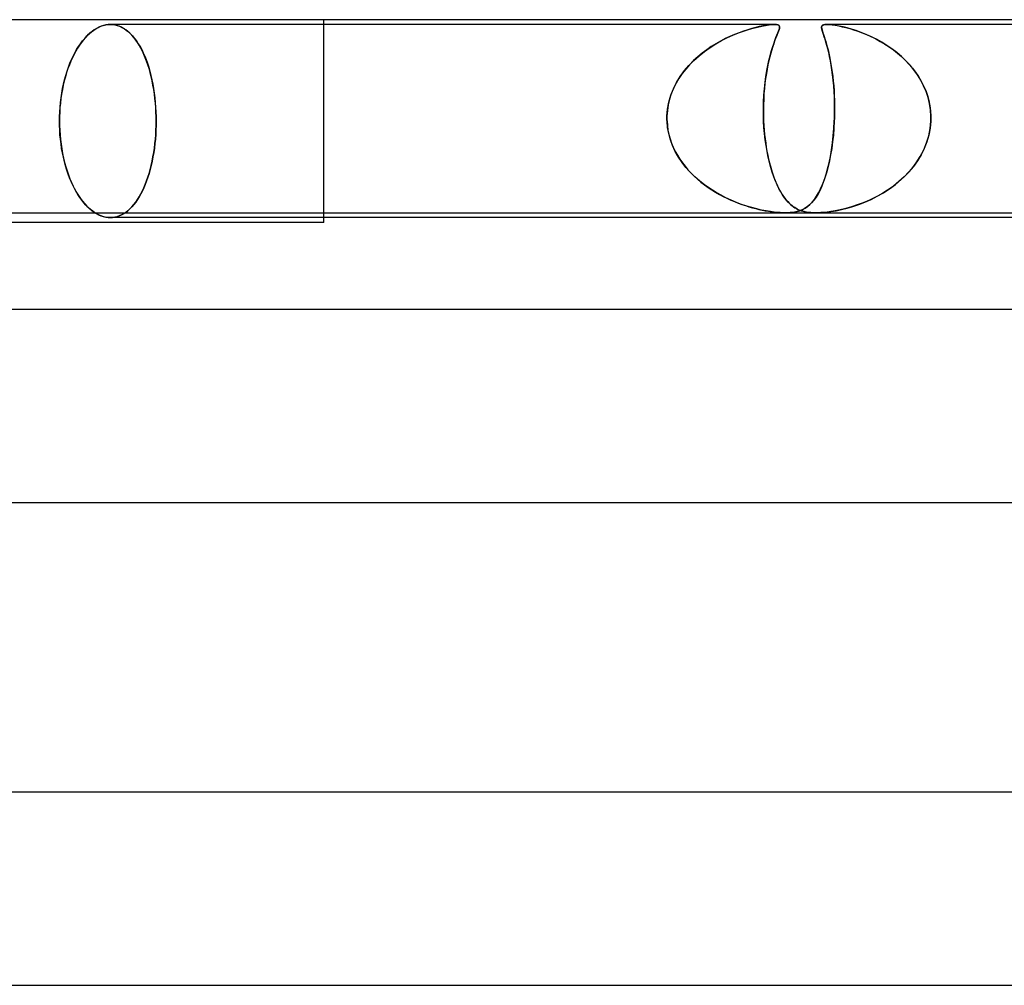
# Model space of a CAD drawing. Header units: millimetres. Extents: x -273 to 273, y -2 to 200.
# Tile 44 of 61: x 27 to 47, y 180 to 200. Entities that reach past the tile are written whole.
import ezdxf

# ---------------------------------------------------------------- set-up
doc = ezdxf.new("R2010")
doc.units = ezdxf.units.MM
doc.layers.add('HIDDEN', color=7, linetype='Continuous')
doc.layers.add('THICK', color=7, linetype='Continuous')

msp = doc.modelspace()

# ---------------------------------------------------------------- linework, layer by layer
at = {"layer": 'HIDDEN'}
for p, q in [((33, 195.9), (33, 200)), ((28.141, 199.707), (28.188, 199.748)), ((28.2, 199.757), (28.154, 199.719)), ((28.188, 199.748), (28.237, 199.784)), ((28.247, 199.791), (28.2, 199.757)), ((28.237, 199.784), (28.286, 199.815)), ((28.295, 199.82), (28.247, 199.791)), ((28.286, 199.815), (28.335, 199.841)), ((28.343, 199.845), (28.295, 199.82)), ((28.335, 199.841), (28.385, 199.863)), ((28.391, 199.865), (28.343, 199.845)), ((28.385, 199.863), (28.434, 199.879)), ((28.438, 199.88), (28.391, 199.865)), ((28.434, 199.879), (28.483, 199.891)), ((28.486, 199.891), (28.438, 199.88)), ((28.483, 199.891), (28.531, 199.898)), ((28.533, 199.898), (28.486, 199.891)), ((28.531, 199.898), (28.579, 199.9)), ((28.579, 199.9), (28.533, 199.898)), ((28.579, 199.9), (28.626, 199.898)), ((28.625, 199.898), (28.579, 199.9)), ((42.327, 199.9), (28.579, 199.9)), ((28.671, 199.891), (28.625, 199.898)), ((28.626, 199.898), (28.674, 199.891)), ((28.717, 199.88), (28.671, 199.891)), ((28.674, 199.891), (28.722, 199.879)), ((28.763, 199.865), (28.717, 199.88)), ((28.722, 199.879), (28.769, 199.863)), ((28.809, 199.845), (28.763, 199.865)), ((28.769, 199.863), (28.816, 199.841)), ((28.855, 199.82), (28.809, 199.845)), ((28.816, 199.841), (28.863, 199.815)), ((28.899, 199.791), (28.855, 199.82)), ((28.863, 199.815), (28.909, 199.784)), ((28.943, 199.757), (28.899, 199.791)), ((28.909, 199.784), (28.954, 199.748)), ((28.986, 199.719), (28.943, 199.757)), ((28.954, 199.748), (28.998, 199.707)), ((41.593, 199.731), (41.5, 199.695)), ((41.58, 199.726), (41.688, 199.765)), ((41.684, 199.764), (41.593, 199.731)), ((41.772, 199.792), (41.684, 199.764)), ((41.688, 199.765), (41.791, 199.798)), ((41.857, 199.817), (41.772, 199.792)), ((41.791, 199.798), (41.887, 199.825)), ((41.937, 199.838), (41.857, 199.817)), ((41.887, 199.825), (41.978, 199.848)), ((42.012, 199.856), (41.937, 199.838)), ((41.978, 199.848), (42.064, 199.867)), ((42.085, 199.871), (42.012, 199.856)), ((42.064, 199.867), (42.142, 199.881)), ((42.155, 199.883), (42.085, 199.871)), ((42.142, 199.881), (42.213, 199.891)), ((42.22, 199.892), (42.155, 199.883)), ((42.213, 199.891), (42.275, 199.898)), ((42.279, 199.898), (42.22, 199.892)), ((42.275, 199.898), (42.326, 199.9)), ((42.328, 199.9), (42.279, 199.898)), ((42.326, 199.9), (42.366, 199.898)), ((42.369, 199.898), (42.328, 199.9)), ((42.366, 199.898), (42.395, 199.892)), ((42.397, 199.891), (42.369, 199.898)), ((42.397, 199.731), (42.383, 199.695)), ((42.395, 199.892), (42.414, 199.883)), ((42.395, 199.726), (42.41, 199.765)), ((42.416, 199.881), (42.397, 199.891)), ((42.41, 199.764), (42.397, 199.731)), ((42.41, 199.765), (42.421, 199.798)), ((42.42, 199.792), (42.41, 199.764)), ((42.414, 199.883), (42.425, 199.871)), ((42.427, 199.867), (42.416, 199.881)), ((42.427, 199.817), (42.42, 199.792)), ((42.421, 199.798), (42.428, 199.825)), ((42.425, 199.871), (42.43, 199.856)), ((42.431, 199.848), (42.427, 199.867)), ((42.43, 199.838), (42.427, 199.817)), ((42.428, 199.825), (42.431, 199.848)), ((42.43, 199.856), (42.43, 199.838)), ((43.303, 199.854), (43.302, 199.835)), ((43.302, 199.829), (43.303, 199.85)), ((43.302, 199.835), (43.305, 199.814)), ((43.307, 199.803), (43.302, 199.829)), ((43.309, 199.87), (43.303, 199.854)), ((43.303, 199.85), (43.307, 199.867)), ((43.305, 199.814), (43.31, 199.79)), ((43.307, 199.867), (43.319, 199.881)), ((43.315, 199.773), (43.307, 199.803)), ((43.321, 199.883), (43.309, 199.87)), ((43.31, 199.79), (43.318, 199.761)), ((43.326, 199.736), (43.315, 199.773)), ((43.318, 199.761), (43.329, 199.728)), ((43.319, 199.881), (43.339, 199.891)), ((43.34, 199.892), (43.321, 199.883)), ((43.34, 199.695), (43.326, 199.736)), ((43.339, 199.891), (43.368, 199.898)), ((43.369, 199.898), (43.34, 199.892)), ((43.368, 199.898), (43.409, 199.9)), ((43.409, 199.9), (43.369, 199.898)), ((43.461, 199.898), (43.409, 199.9)), ((43.409, 199.9), (43.459, 199.898)), ((56.617, 199.9), (43.409, 199.9)), ((43.459, 199.898), (43.518, 199.892)), ((43.523, 199.891), (43.461, 199.898)), ((43.518, 199.892), (43.584, 199.883)), ((43.592, 199.881), (43.523, 199.891)), ((43.584, 199.883), (43.656, 199.87)), ((43.667, 199.867), (43.592, 199.881)), ((43.656, 199.87), (43.73, 199.854)), ((43.745, 199.85), (43.667, 199.867)), ((43.73, 199.854), (43.806, 199.835)), ((43.83, 199.829), (43.745, 199.85)), ((43.806, 199.835), (43.883, 199.814)), ((43.921, 199.803), (43.83, 199.829)), ((43.883, 199.814), (43.965, 199.79)), ((44.017, 199.773), (43.921, 199.803)), ((43.965, 199.79), (44.051, 199.761)), ((44.118, 199.736), (44.017, 199.773)), ((44.051, 199.761), (44.14, 199.728)), ((44.223, 199.695), (44.118, 199.736)), ((27.962, 199.503), (28.005, 199.56)), ((28.02, 199.579), (27.979, 199.526)), ((28.005, 199.56), (28.049, 199.613)), ((28.064, 199.63), (28.02, 199.579)), ((28.049, 199.613), (28.094, 199.662)), ((28.108, 199.676), (28.064, 199.63)), ((28.094, 199.662), (28.141, 199.707)), ((28.154, 199.719), (28.108, 199.676)), ((29.027, 199.676), (28.986, 199.719)), ((28.998, 199.707), (29.04, 199.662)), ((29.068, 199.63), (29.027, 199.676)), ((29.04, 199.662), (29.081, 199.613)), ((29.106, 199.579), (29.068, 199.63)), ((29.081, 199.613), (29.12, 199.56)), ((29.144, 199.526), (29.106, 199.579)), ((29.12, 199.56), (29.158, 199.503)), ((41.112, 199.501), (41.232, 199.569)), ((41.211, 199.558), (41.115, 199.503)), ((41.308, 199.608), (41.211, 199.558)), ((41.232, 199.569), (41.351, 199.628)), ((41.405, 199.653), (41.308, 199.608)), ((41.351, 199.628), (41.467, 199.681)), ((41.5, 199.695), (41.405, 199.653)), ((41.467, 199.681), (41.58, 199.726)), ((42.31, 199.501), (42.334, 199.569)), ((42.33, 199.558), (42.311, 199.503)), ((42.349, 199.608), (42.33, 199.558)), ((42.334, 199.569), (42.357, 199.628)), ((42.367, 199.653), (42.349, 199.608)), ((42.357, 199.628), (42.377, 199.681)), ((42.383, 199.695), (42.367, 199.653)), ((42.377, 199.681), (42.395, 199.726)), ((43.329, 199.728), (43.341, 199.691)), ((43.356, 199.647), (43.34, 199.695)), ((43.341, 199.691), (43.355, 199.649)), ((43.355, 199.649), (43.371, 199.602)), ((43.374, 199.593), (43.356, 199.647)), ((43.371, 199.602), (43.386, 199.551)), ((43.392, 199.533), (43.374, 199.593)), ((43.386, 199.551), (43.403, 199.496)), ((43.411, 199.467), (43.392, 199.533)), ((44.14, 199.728), (44.232, 199.691)), ((44.33, 199.647), (44.223, 199.695)), ((44.232, 199.691), (44.326, 199.649)), ((44.326, 199.649), (44.421, 199.602)), ((44.439, 199.593), (44.33, 199.647)), ((44.421, 199.602), (44.516, 199.551)), ((44.547, 199.533), (44.439, 199.593)), ((44.516, 199.551), (44.608, 199.496)), ((44.653, 199.467), (44.547, 199.533)), ((27.863, 199.346), (27.828, 199.281)), ((27.845, 199.314), (27.882, 199.38)), ((27.9, 199.409), (27.863, 199.346)), ((27.882, 199.38), (27.921, 199.443)), ((27.938, 199.469), (27.9, 199.409)), ((27.921, 199.443), (27.962, 199.503)), ((27.979, 199.526), (27.938, 199.469)), ((29.179, 199.469), (29.144, 199.526)), ((29.158, 199.503), (29.194, 199.443)), ((29.213, 199.409), (29.179, 199.469)), ((29.194, 199.443), (29.228, 199.38)), ((29.245, 199.346), (29.213, 199.409)), ((29.228, 199.38), (29.26, 199.314)), ((29.275, 199.281), (29.245, 199.346)), ((40.764, 199.254), (40.876, 199.344)), ((40.923, 199.378), (40.83, 199.308)), ((40.876, 199.344), (40.992, 199.426)), ((41.018, 199.443), (40.923, 199.378)), ((40.992, 199.426), (41.112, 199.501)), ((41.115, 199.503), (41.018, 199.443)), ((42.235, 199.254), (42.26, 199.344)), ((42.271, 199.378), (42.25, 199.308)), ((42.26, 199.344), (42.285, 199.426)), ((42.291, 199.443), (42.271, 199.378)), ((42.285, 199.426), (42.31, 199.501)), ((42.311, 199.503), (42.291, 199.443)), ((43.403, 199.496), (43.419, 199.437)), ((43.43, 199.396), (43.411, 199.467)), ((43.419, 199.437), (43.435, 199.374)), ((43.448, 199.32), (43.43, 199.396)), ((43.435, 199.374), (43.451, 199.307)), ((44.608, 199.496), (44.699, 199.437)), ((44.757, 199.396), (44.653, 199.467)), ((44.699, 199.437), (44.787, 199.374)), ((44.857, 199.32), (44.757, 199.396)), ((44.787, 199.374), (44.873, 199.307)), ((27.762, 199.141), (27.731, 199.065)), ((27.744, 199.096), (27.776, 199.173)), ((27.795, 199.213), (27.762, 199.141)), ((27.776, 199.173), (27.81, 199.246)), ((27.828, 199.281), (27.795, 199.213)), ((27.81, 199.246), (27.845, 199.314)), ((29.26, 199.314), (29.29, 199.246)), ((29.303, 199.213), (29.275, 199.281)), ((29.29, 199.246), (29.319, 199.173)), ((29.331, 199.141), (29.303, 199.213)), ((29.319, 199.173), (29.347, 199.096)), ((29.357, 199.065), (29.331, 199.141)), ((40.556, 199.054), (40.656, 199.158)), ((40.652, 199.153), (40.568, 199.068)), ((40.739, 199.233), (40.652, 199.153)), ((40.656, 199.158), (40.764, 199.254)), ((40.83, 199.308), (40.739, 199.233)), ((42.189, 199.054), (42.212, 199.158)), ((42.21, 199.153), (42.192, 199.068)), ((42.23, 199.233), (42.21, 199.153)), ((42.212, 199.158), (42.235, 199.254)), ((42.25, 199.308), (42.23, 199.233)), ((43.466, 199.238), (43.448, 199.32)), ((43.451, 199.307), (43.467, 199.236)), ((43.484, 199.15), (43.466, 199.238)), ((43.467, 199.236), (43.482, 199.161)), ((43.482, 199.161), (43.496, 199.082)), ((43.5, 199.057), (43.484, 199.15)), ((44.953, 199.238), (44.857, 199.32)), ((44.873, 199.307), (44.955, 199.236)), ((45.045, 199.15), (44.953, 199.238)), ((44.955, 199.236), (45.034, 199.161)), ((45.034, 199.161), (45.11, 199.082)), ((45.132, 199.057), (45.045, 199.15)), ((27.657, 198.846), (27.684, 198.932)), ((27.702, 198.986), (27.675, 198.904)), ((27.684, 198.932), (27.713, 199.016)), ((27.731, 199.065), (27.702, 198.986)), ((27.713, 199.016), (27.744, 199.096)), ((29.347, 199.096), (29.373, 199.016)), ((29.382, 198.986), (29.357, 199.065)), ((29.373, 199.016), (29.397, 198.932)), ((29.404, 198.904), (29.382, 198.986)), ((29.397, 198.932), (29.419, 198.846)), ((40.376, 198.826), (40.462, 198.944)), ((40.489, 198.978), (40.416, 198.884)), ((40.462, 198.944), (40.556, 199.054)), ((40.568, 199.068), (40.489, 198.978)), ((42.149, 198.826), (42.168, 198.944)), ((42.174, 198.978), (42.158, 198.884)), ((42.168, 198.944), (42.189, 199.054)), ((42.192, 199.068), (42.174, 198.978)), ((43.496, 199.082), (43.51, 198.999)), ((43.516, 198.959), (43.5, 199.057)), ((43.51, 198.999), (43.522, 198.913)), ((43.529, 198.855), (43.516, 198.959)), ((45.11, 199.082), (45.181, 198.999)), ((45.212, 198.959), (45.132, 199.057)), ((45.181, 198.999), (45.247, 198.913)), ((45.287, 198.855), (45.212, 198.959)), ((27.626, 198.732), (27.605, 198.643)), ((27.61, 198.665), (27.632, 198.757)), ((27.649, 198.819), (27.626, 198.732)), ((27.632, 198.757), (27.657, 198.846)), ((27.675, 198.904), (27.649, 198.819)), ((29.426, 198.819), (29.404, 198.904)), ((29.419, 198.846), (29.44, 198.757)), ((29.445, 198.732), (29.426, 198.819)), ((29.44, 198.757), (29.458, 198.665)), ((29.462, 198.643), (29.445, 198.732)), ((40.349, 198.785), (40.289, 198.682)), ((40.3, 198.702), (40.376, 198.826)), ((40.416, 198.884), (40.349, 198.785)), ((42.143, 198.785), (42.13, 198.682)), ((42.132, 198.702), (42.149, 198.826)), ((42.158, 198.884), (42.143, 198.785)), ((43.522, 198.913), (43.533, 198.823)), ((43.542, 198.745), (43.529, 198.855)), ((43.533, 198.823), (43.543, 198.729)), ((43.552, 198.63), (43.542, 198.745)), ((43.543, 198.729), (43.552, 198.632)), ((45.247, 198.913), (45.308, 198.823)), ((45.354, 198.745), (45.287, 198.855)), ((45.308, 198.823), (45.363, 198.729)), ((45.414, 198.63), (45.354, 198.745)), ((45.363, 198.729), (45.413, 198.632)), ((27.587, 198.552), (27.57, 198.46)), ((27.573, 198.477), (27.59, 198.572)), ((27.605, 198.643), (27.587, 198.552)), ((27.59, 198.572), (27.61, 198.665)), ((29.458, 198.665), (29.474, 198.572)), ((29.477, 198.552), (29.462, 198.643)), ((29.474, 198.572), (29.488, 198.477)), ((29.49, 198.46), (29.477, 198.552)), ((40.18, 198.434), (40.234, 198.571)), ((40.236, 198.575), (40.191, 198.465)), ((40.234, 198.571), (40.3, 198.702)), ((40.289, 198.682), (40.236, 198.575)), ((42.107, 198.434), (42.118, 198.571)), ((42.118, 198.575), (42.109, 198.465)), ((42.118, 198.571), (42.132, 198.702)), ((42.13, 198.682), (42.118, 198.575)), ((43.552, 198.632), (43.559, 198.532)), ((43.56, 198.511), (43.552, 198.63)), ((43.559, 198.532), (43.564, 198.428)), ((43.566, 198.387), (43.56, 198.511)), ((45.413, 198.632), (45.456, 198.532)), ((45.465, 198.511), (45.414, 198.63)), ((45.456, 198.532), (45.493, 198.428)), ((45.506, 198.387), (45.465, 198.511)), ((27.557, 198.367), (27.546, 198.273)), ((27.547, 198.285), (27.559, 198.381)), ((27.57, 198.46), (27.557, 198.367)), ((27.559, 198.381), (27.573, 198.477)), ((29.488, 198.477), (29.5, 198.381)), ((29.502, 198.367), (29.49, 198.46)), ((29.5, 198.381), (29.51, 198.285)), ((29.511, 198.273), (29.502, 198.367)), ((40.154, 198.352), (40.127, 198.237)), ((40.139, 198.292), (40.18, 198.434)), ((40.191, 198.465), (40.154, 198.352)), ((42.103, 198.352), (42.099, 198.237)), ((42.1, 198.292), (42.107, 198.434)), ((42.109, 198.465), (42.103, 198.352)), ((43.564, 198.428), (43.568, 198.323)), ((43.569, 198.261), (43.566, 198.387)), ((43.568, 198.323), (43.57, 198.217)), ((45.493, 198.428), (45.523, 198.323)), ((45.537, 198.261), (45.506, 198.387)), ((45.523, 198.323), (45.545, 198.217)), ((27.531, 198.091), (27.538, 198.188)), ((27.537, 198.179), (27.531, 198.085)), ((27.546, 198.273), (27.537, 198.179)), ((27.538, 198.188), (27.547, 198.285)), ((29.51, 198.285), (29.517, 198.188)), ((29.518, 198.179), (29.511, 198.273)), ((29.517, 198.188), (29.522, 198.091)), ((29.522, 198.085), (29.518, 198.179)), ((40.101, 198), (40.113, 198.147)), ((40.109, 198.119), (40.101, 198)), ((40.127, 198.237), (40.109, 198.119)), ((40.113, 198.147), (40.139, 198.292)), ((42.097, 198.147), (42.1, 198.292)), ((42.099, 198.237), (42.097, 198.119)), ((42.099, 198), (42.097, 198.147)), ((42.097, 198.119), (42.099, 198)), ((43.568, 198), (43.57, 198.132)), ((43.57, 198.109), (43.568, 198)), ((43.57, 198.132), (43.569, 198.261)), ((43.57, 198.217), (43.57, 198.109)), ((45.557, 198.132), (45.537, 198.261)), ((45.545, 198.217), (45.559, 198.109)), ((45.565, 198), (45.557, 198.132)), ((45.559, 198.109), (45.565, 198)), ((27.526, 197.9), (27.528, 197.995)), ((27.527, 197.992), (27.526, 197.9)), ((27.528, 197.807), (27.526, 197.9)), ((27.526, 197.9), (27.528, 197.805)), ((27.531, 198.085), (27.527, 197.992)), ((27.528, 197.995), (27.531, 198.091)), ((29.522, 198.091), (29.525, 197.995)), ((29.525, 197.992), (29.522, 198.085)), ((29.525, 197.995), (29.526, 197.9)), ((29.526, 197.9), (29.525, 197.992)), ((29.526, 197.9), (29.525, 197.808)), ((29.525, 197.808), (29.526, 197.9)), ((40.101, 197.983), (40.101, 198)), ((40.101, 198), (40.101, 197.983)), ((40.101, 197.967), (40.101, 197.983)), ((40.101, 197.983), (40.101, 197.967)), ((40.101, 197.95), (40.101, 197.967)), ((40.101, 197.967), (40.101, 197.95)), ((40.101, 197.933), (40.101, 197.95)), ((40.101, 197.95), (40.101, 197.933)), ((40.101, 197.917), (40.101, 197.933)), ((40.101, 197.933), (40.101, 197.917)), ((40.102, 197.9), (40.101, 197.917)), ((40.101, 197.917), (40.102, 197.9)), ((40.114, 197.769), (40.102, 197.9)), ((40.102, 197.9), (40.109, 197.807)), ((42.099, 198), (42.099, 197.983)), ((42.099, 197.983), (42.099, 198)), ((42.099, 197.983), (42.099, 197.967)), ((42.099, 197.967), (42.099, 197.983)), ((42.099, 197.967), (42.1, 197.95)), ((42.1, 197.95), (42.099, 197.967)), ((42.1, 197.95), (42.101, 197.933)), ((42.101, 197.933), (42.1, 197.95)), ((42.101, 197.933), (42.101, 197.917)), ((42.101, 197.917), (42.101, 197.933)), ((42.101, 197.917), (42.102, 197.9)), ((42.102, 197.9), (42.101, 197.917)), ((42.102, 197.9), (42.107, 197.807)), ((42.109, 197.769), (42.102, 197.9)), ((43.564, 197.9), (43.556, 197.753)), ((43.556, 197.747), (43.564, 197.9)), ((43.565, 197.917), (43.564, 197.9)), ((43.564, 197.9), (43.565, 197.917)), ((43.566, 197.933), (43.565, 197.917)), ((43.565, 197.917), (43.566, 197.933)), ((43.567, 197.967), (43.566, 197.95)), ((43.566, 197.95), (43.567, 197.967)), ((43.566, 197.95), (43.566, 197.933)), ((43.566, 197.933), (43.566, 197.95)), ((43.568, 197.983), (43.567, 197.967)), ((43.567, 197.967), (43.568, 197.983)), ((43.568, 198), (43.568, 197.983)), ((43.568, 197.983), (43.568, 198)), ((45.55, 197.747), (45.564, 197.9)), ((45.564, 197.9), (45.551, 197.753)), ((45.564, 197.9), (45.565, 197.917)), ((45.565, 197.917), (45.564, 197.9)), ((45.566, 197.983), (45.565, 198)), ((45.565, 198), (45.566, 197.983)), ((45.565, 197.917), (45.566, 197.933)), ((45.566, 197.933), (45.565, 197.917)), ((45.566, 197.967), (45.566, 197.983)), ((45.566, 197.983), (45.566, 197.967)), ((45.566, 197.95), (45.566, 197.967)), ((45.566, 197.967), (45.566, 197.95)), ((45.566, 197.933), (45.566, 197.95)), ((45.566, 197.95), (45.566, 197.933)), ((27.531, 197.713), (27.528, 197.807)), ((27.528, 197.805), (27.531, 197.709)), ((27.537, 197.618), (27.531, 197.713)), ((27.531, 197.709), (27.538, 197.612)), ((29.522, 197.715), (29.518, 197.621)), ((29.518, 197.621), (29.522, 197.715)), ((29.525, 197.808), (29.522, 197.715)), ((29.522, 197.715), (29.525, 197.808)), ((40.109, 197.807), (40.122, 197.714)), ((40.137, 197.64), (40.114, 197.769)), ((40.122, 197.714), (40.141, 197.623)), ((42.107, 197.807), (42.114, 197.714)), ((42.12, 197.64), (42.109, 197.769)), ((42.114, 197.714), (42.122, 197.623)), ((43.543, 197.595), (43.556, 197.747)), ((43.556, 197.753), (43.545, 197.609)), ((45.52, 197.595), (45.55, 197.747)), ((45.551, 197.753), (45.523, 197.609)), ((27.546, 197.523), (27.537, 197.618)), ((27.538, 197.612), (27.547, 197.515)), ((27.558, 197.428), (27.546, 197.523)), ((27.547, 197.515), (27.559, 197.419)), ((29.511, 197.527), (29.502, 197.433)), ((29.502, 197.433), (29.511, 197.527)), ((29.518, 197.621), (29.511, 197.527)), ((29.511, 197.527), (29.518, 197.621)), ((40.172, 197.514), (40.137, 197.64)), ((40.141, 197.623), (40.166, 197.533)), ((40.166, 197.533), (40.196, 197.444)), ((40.218, 197.391), (40.172, 197.514)), ((42.134, 197.514), (42.12, 197.64)), ((42.122, 197.623), (42.132, 197.533)), ((42.132, 197.533), (42.144, 197.444)), ((42.152, 197.391), (42.134, 197.514)), ((43.527, 197.447), (43.543, 197.595)), ((43.545, 197.609), (43.529, 197.468)), ((45.475, 197.447), (45.52, 197.595)), ((45.523, 197.609), (45.482, 197.468)), ((27.571, 197.334), (27.558, 197.428)), ((27.559, 197.419), (27.573, 197.323)), ((27.588, 197.24), (27.571, 197.334)), ((27.573, 197.323), (27.59, 197.228)), ((29.49, 197.34), (29.477, 197.248)), ((29.477, 197.248), (29.49, 197.34)), ((29.502, 197.433), (29.49, 197.34)), ((29.49, 197.34), (29.502, 197.433)), ((40.196, 197.444), (40.232, 197.357)), ((40.274, 197.271), (40.218, 197.391)), ((40.232, 197.357), (40.272, 197.273)), ((42.144, 197.444), (42.157, 197.357)), ((42.172, 197.271), (42.152, 197.391)), ((42.157, 197.357), (42.171, 197.273)), ((43.483, 197.167), (43.507, 197.304)), ((43.511, 197.331), (43.489, 197.2)), ((43.507, 197.304), (43.527, 197.447)), ((43.529, 197.468), (43.511, 197.331)), ((45.344, 197.167), (45.416, 197.304)), ((45.428, 197.331), (45.363, 197.2)), ((45.416, 197.304), (45.475, 197.447)), ((45.482, 197.468), (45.428, 197.331)), ((27.607, 197.149), (27.588, 197.24)), ((27.59, 197.228), (27.61, 197.135)), ((27.628, 197.059), (27.607, 197.149)), ((27.61, 197.135), (27.632, 197.043)), ((29.462, 197.157), (29.445, 197.068)), ((29.445, 197.068), (29.462, 197.157)), ((29.477, 197.248), (29.462, 197.157)), ((29.462, 197.157), (29.477, 197.248)), ((40.272, 197.273), (40.317, 197.192)), ((40.339, 197.155), (40.274, 197.271)), ((40.317, 197.192), (40.366, 197.113)), ((40.413, 197.045), (40.339, 197.155)), ((40.366, 197.113), (40.419, 197.037)), ((42.171, 197.273), (42.187, 197.192)), ((42.195, 197.155), (42.172, 197.271)), ((42.187, 197.192), (42.205, 197.113)), ((42.221, 197.045), (42.195, 197.155)), ((42.205, 197.113), (42.223, 197.037)), ((43.457, 197.036), (43.483, 197.167)), ((43.489, 197.2), (43.465, 197.076)), ((45.26, 197.036), (45.344, 197.167)), ((45.363, 197.2), (45.287, 197.076)), ((27.652, 196.971), (27.628, 197.059)), ((27.632, 197.043), (27.657, 196.954)), ((27.678, 196.885), (27.652, 196.971)), ((27.657, 196.954), (27.684, 196.868)), ((27.706, 196.803), (27.678, 196.885)), ((29.404, 196.896), (29.382, 196.814)), ((29.382, 196.814), (29.404, 196.896)), ((29.426, 196.981), (29.404, 196.896)), ((29.404, 196.896), (29.426, 196.981)), ((29.445, 197.068), (29.426, 196.981)), ((29.426, 196.981), (29.445, 197.068)), ((40.494, 196.94), (40.413, 197.045)), ((40.419, 197.037), (40.476, 196.963)), ((40.476, 196.963), (40.535, 196.892)), ((40.582, 196.841), (40.494, 196.94)), ((40.535, 196.892), (40.599, 196.824)), ((42.249, 196.94), (42.221, 197.045)), ((42.223, 197.037), (42.242, 196.963)), ((42.242, 196.963), (42.263, 196.892)), ((42.279, 196.841), (42.249, 196.94)), ((42.263, 196.892), (42.284, 196.824)), ((43.394, 196.797), (43.427, 196.913)), ((43.438, 196.958), (43.409, 196.847)), ((43.427, 196.913), (43.457, 197.036)), ((43.465, 197.076), (43.438, 196.958)), ((45.063, 196.797), (45.166, 196.913)), ((45.202, 196.958), (45.109, 196.847)), ((45.166, 196.913), (45.26, 197.036)), ((45.287, 197.076), (45.202, 196.958)), ((27.684, 196.868), (27.713, 196.784)), ((27.736, 196.723), (27.706, 196.803)), ((27.713, 196.784), (27.744, 196.704)), ((27.767, 196.647), (27.736, 196.723)), ((27.744, 196.704), (27.776, 196.627)), ((29.357, 196.735), (29.331, 196.659)), ((29.331, 196.659), (29.357, 196.735)), ((29.382, 196.814), (29.357, 196.735)), ((29.357, 196.735), (29.382, 196.814)), ((40.677, 196.747), (40.582, 196.841)), ((40.599, 196.824), (40.664, 196.759)), ((40.664, 196.759), (40.733, 196.696)), ((40.777, 196.659), (40.677, 196.747)), ((40.733, 196.696), (40.804, 196.637)), ((42.311, 196.747), (42.279, 196.841)), ((42.284, 196.824), (42.307, 196.759)), ((42.307, 196.759), (42.33, 196.696)), ((42.345, 196.659), (42.311, 196.747)), ((42.33, 196.696), (42.354, 196.637)), ((43.321, 196.589), (43.359, 196.689)), ((43.377, 196.743), (43.343, 196.645)), ((43.359, 196.689), (43.394, 196.797)), ((43.409, 196.847), (43.377, 196.743)), ((44.831, 196.589), (44.951, 196.689)), ((45.008, 196.743), (44.901, 196.645)), ((44.951, 196.689), (45.063, 196.797)), ((45.109, 196.847), (45.008, 196.743)), ((27.8, 196.575), (27.767, 196.647)), ((27.776, 196.627), (27.81, 196.554)), ((27.835, 196.506), (27.8, 196.575)), ((27.81, 196.554), (27.845, 196.486)), ((27.87, 196.441), (27.835, 196.506)), ((27.845, 196.486), (27.882, 196.42)), ((29.275, 196.519), (29.245, 196.454)), ((29.245, 196.454), (29.275, 196.519)), ((29.303, 196.587), (29.275, 196.519)), ((29.275, 196.519), (29.303, 196.587)), ((29.331, 196.659), (29.303, 196.587)), ((29.303, 196.587), (29.331, 196.659)), ((40.88, 196.577), (40.777, 196.659)), ((40.804, 196.637), (40.877, 196.58)), ((40.877, 196.58), (40.952, 196.526)), ((40.987, 196.502), (40.88, 196.577)), ((40.952, 196.526), (41.028, 196.475)), ((41.096, 196.433), (40.987, 196.502)), ((41.028, 196.475), (41.106, 196.427)), ((42.381, 196.577), (42.345, 196.659)), ((42.354, 196.637), (42.379, 196.58)), ((42.379, 196.58), (42.405, 196.526)), ((42.417, 196.502), (42.381, 196.577)), ((42.405, 196.526), (42.432, 196.475)), ((42.455, 196.433), (42.417, 196.502)), ((42.432, 196.475), (42.459, 196.427)), ((43.269, 196.472), (43.229, 196.396)), ((43.24, 196.416), (43.282, 196.498)), ((43.307, 196.555), (43.269, 196.472)), ((43.282, 196.498), (43.321, 196.589)), ((43.343, 196.645), (43.307, 196.555)), ((44.669, 196.472), (44.547, 196.396)), ((44.581, 196.416), (44.708, 196.498)), ((44.787, 196.555), (44.669, 196.472)), ((44.708, 196.498), (44.831, 196.589)), ((44.901, 196.645), (44.787, 196.555)), ((27.908, 196.379), (27.87, 196.441)), ((27.882, 196.42), (27.921, 196.357)), ((27.947, 196.319), (27.908, 196.379)), ((27.921, 196.357), (27.962, 196.297)), ((27.988, 196.262), (27.947, 196.319)), ((27.962, 196.297), (28.005, 196.24)), ((29.144, 196.274), (29.106, 196.221)), ((29.106, 196.221), (29.144, 196.274)), ((29.179, 196.331), (29.144, 196.274)), ((29.144, 196.274), (29.179, 196.331)), ((29.213, 196.391), (29.179, 196.331)), ((29.179, 196.331), (29.213, 196.391)), ((29.245, 196.454), (29.213, 196.391)), ((29.213, 196.391), (29.245, 196.454)), ((41.206, 196.37), (41.096, 196.433)), ((41.106, 196.427), (41.185, 196.382)), ((41.185, 196.382), (41.263, 196.34)), ((41.317, 196.313), (41.206, 196.37)), ((41.263, 196.34), (41.342, 196.301)), ((41.428, 196.261), (41.317, 196.313)), ((41.342, 196.301), (41.42, 196.265)), ((42.494, 196.37), (42.455, 196.433)), ((42.459, 196.427), (42.486, 196.382)), ((42.486, 196.382), (42.514, 196.34)), ((42.533, 196.313), (42.494, 196.37)), ((42.514, 196.34), (42.542, 196.301)), ((42.574, 196.261), (42.533, 196.313)), ((42.542, 196.301), (42.571, 196.265)), ((43.108, 196.223), (43.153, 196.279)), ((43.186, 196.326), (43.142, 196.264)), ((43.153, 196.279), (43.198, 196.344)), ((43.229, 196.396), (43.186, 196.326)), ((43.198, 196.344), (43.24, 196.416)), ((44.197, 196.223), (44.325, 196.279)), ((44.42, 196.326), (44.292, 196.264)), ((44.325, 196.279), (44.453, 196.344)), ((44.547, 196.396), (44.42, 196.326)), ((44.453, 196.344), (44.581, 196.416)), ((28.031, 196.208), (27.988, 196.262)), ((28.005, 196.24), (28.049, 196.187)), ((28.075, 196.158), (28.031, 196.208)), ((28.049, 196.187), (28.094, 196.138)), ((28.12, 196.112), (28.075, 196.158)), ((28.094, 196.138), (28.141, 196.093)), ((28.166, 196.07), (28.12, 196.112)), ((28.141, 196.093), (28.188, 196.052)), ((28.214, 196.033), (28.166, 196.07)), ((28.986, 196.081), (28.943, 196.043)), ((28.943, 196.043), (28.986, 196.081)), ((29.027, 196.124), (28.986, 196.081)), ((28.986, 196.081), (29.027, 196.124)), ((29.068, 196.17), (29.027, 196.124)), ((29.027, 196.124), (29.068, 196.17)), ((29.106, 196.221), (29.068, 196.17)), ((29.068, 196.17), (29.106, 196.221)), ((41.42, 196.265), (41.497, 196.231)), ((41.538, 196.215), (41.428, 196.261)), ((41.497, 196.231), (41.574, 196.201)), ((41.647, 196.174), (41.538, 196.215)), ((41.574, 196.201), (41.65, 196.173)), ((41.754, 196.138), (41.647, 196.174)), ((41.65, 196.173), (41.724, 196.148)), ((41.724, 196.148), (41.797, 196.125)), ((41.859, 196.107), (41.754, 196.138)), ((41.797, 196.125), (41.868, 196.105)), ((41.961, 196.08), (41.859, 196.107)), ((41.868, 196.105), (41.937, 196.086)), ((41.937, 196.086), (42.003, 196.07)), ((42.06, 196.058), (41.961, 196.08)), ((42.003, 196.07), (42.068, 196.056)), ((42.571, 196.265), (42.6, 196.231)), ((42.615, 196.215), (42.574, 196.261)), ((42.6, 196.231), (42.629, 196.201)), ((42.658, 196.174), (42.615, 196.215)), ((42.629, 196.201), (42.658, 196.173)), ((42.701, 196.138), (42.658, 196.174)), ((42.658, 196.173), (42.688, 196.148)), ((42.688, 196.148), (42.718, 196.125)), ((42.745, 196.107), (42.701, 196.138)), ((42.718, 196.125), (42.749, 196.105)), ((42.791, 196.08), (42.745, 196.107)), ((42.749, 196.105), (42.78, 196.086)), ((42.78, 196.086), (42.811, 196.07)), ((42.839, 196.058), (42.791, 196.08)), ((42.811, 196.07), (42.843, 196.056)), ((42.898, 196.063), (42.845, 196.042)), ((42.853, 196.044), (42.91, 196.068)), ((42.95, 196.09), (42.898, 196.063)), ((42.91, 196.068), (42.963, 196.097)), ((43, 196.123), (42.95, 196.09)), ((42.963, 196.097), (43.013, 196.133)), ((43.049, 196.163), (43, 196.123)), ((43.013, 196.133), (43.061, 196.174)), ((43.096, 196.21), (43.049, 196.163)), ((43.061, 196.174), (43.108, 196.223)), ((43.142, 196.264), (43.096, 196.21)), ((43.689, 196.063), (43.585, 196.042)), ((43.6, 196.044), (43.712, 196.068)), ((43.801, 196.09), (43.689, 196.063)), ((43.712, 196.068), (43.829, 196.097)), ((43.918, 196.123), (43.801, 196.09)), ((43.829, 196.097), (43.949, 196.133)), ((44.04, 196.163), (43.918, 196.123)), ((43.949, 196.133), (44.071, 196.174)), ((44.165, 196.21), (44.04, 196.163)), ((44.071, 196.174), (44.197, 196.223)), ((44.292, 196.264), (44.165, 196.21)), ((28.188, 196.052), (28.237, 196.016)), ((28.261, 196), (28.214, 196.033)), ((28.237, 196.016), (28.286, 195.985)), ((28.286, 195.985), (28.335, 195.959)), ((28.335, 195.959), (28.385, 195.937)), ((28.385, 195.937), (28.434, 195.921)), ((28.434, 195.921), (28.483, 195.909)), ((28.483, 195.909), (28.531, 195.902)), ((28.531, 195.902), (28.579, 195.9)), ((28.625, 195.902), (28.579, 195.9)), ((28.579, 195.9), (28.625, 195.902)), ((28.671, 195.909), (28.625, 195.902)), ((28.625, 195.902), (28.671, 195.909)), ((28.717, 195.92), (28.671, 195.909)), ((28.671, 195.909), (28.717, 195.92)), ((28.763, 195.935), (28.717, 195.92)), ((28.717, 195.92), (28.763, 195.935)), ((28.809, 195.955), (28.763, 195.935)), ((28.763, 195.935), (28.809, 195.955)), ((28.855, 195.98), (28.809, 195.955)), ((28.809, 195.955), (28.855, 195.98)), ((28.899, 196.009), (28.855, 195.98)), ((28.855, 195.98), (28.899, 196.009)), ((28.943, 196.043), (28.899, 196.009)), ((28.899, 196.009), (28.943, 196.043)), ((42.155, 196.039), (42.06, 196.058)), ((42.068, 196.056), (42.133, 196.043)), ((42.133, 196.043), (42.202, 196.031)), ((42.243, 196.025), (42.155, 196.039)), ((42.202, 196.031), (42.274, 196.021)), ((42.32, 196.015), (42.243, 196.025)), ((42.274, 196.021), (42.346, 196.012)), ((42.388, 196.008), (42.32, 196.015)), ((42.346, 196.012), (42.418, 196.005)), ((42.447, 196.003), (42.388, 196.008)), ((42.418, 196.005), (42.486, 196.001)), ((42.501, 196.001), (42.447, 196.003)), ((42.486, 196.001), (42.551, 196)), ((42.553, 196), (42.501, 196.001)), ((42.551, 196), (42.613, 196.001)), ((42.603, 196.001), (42.553, 196)), ((42.65, 196.004), (42.603, 196.001)), ((42.613, 196.001), (42.673, 196.006)), ((42.696, 196.008), (42.65, 196.004)), ((42.673, 196.006), (42.733, 196.013)), ((42.744, 196.015), (42.696, 196.008)), ((42.733, 196.013), (42.794, 196.026)), ((42.794, 196.026), (42.744, 196.015)), ((42.794, 196.026), (42.853, 196.044)), ((42.845, 196.042), (42.794, 196.026)), ((42.888, 196.039), (42.839, 196.058)), ((42.843, 196.056), (42.877, 196.043)), ((42.877, 196.043), (42.915, 196.031)), ((42.939, 196.025), (42.888, 196.039)), ((42.915, 196.031), (42.958, 196.021)), ((42.988, 196.015), (42.939, 196.025)), ((42.958, 196.021), (43.005, 196.012)), ((43.035, 196.008), (42.988, 196.015)), ((43.005, 196.012), (43.058, 196.005)), ((43.082, 196.003), (43.035, 196.008)), ((43.058, 196.005), (43.115, 196.001)), ((43.128, 196.001), (43.082, 196.003)), ((43.115, 196.001), (43.176, 196)), ((43.177, 196), (43.128, 196.001)), ((43.176, 196), (43.242, 196.001)), ((43.23, 196.001), (43.177, 196)), ((43.285, 196.004), (43.23, 196.001)), ((43.242, 196.001), (43.314, 196.006)), ((43.345, 196.008), (43.285, 196.004)), ((43.314, 196.006), (43.397, 196.013)), ((43.414, 196.015), (43.345, 196.008)), ((43.397, 196.013), (43.493, 196.026)), ((43.493, 196.026), (43.414, 196.015)), ((43.493, 196.026), (43.6, 196.044)), ((43.585, 196.042), (43.493, 196.026))]:
    msp.add_line(p, q, dxfattribs=at)
at = {"layer": 'THICK'}
for p, q in [((163, 200), (0, 200)), ((2, 196), (140.152, 196)), ((28.315, 195.969), (28.261, 196)), ((28.368, 195.944), (28.315, 195.969)), ((28.422, 195.924), (28.368, 195.944)), ((28.475, 195.911), (28.422, 195.924)), ((28.527, 195.903), (28.475, 195.911)), ((28.579, 195.9), (28.527, 195.903)), ((139.004, 195.9), (28.579, 195.9)), ((33, 195.8), (33, 195.9)), ((33, 195.8), (2, 195.8)), ((167.25, 194), (0, 194)), ((1.784, 190), (143.943, 190)), ((172.5, 184), (0, 184)), ((1.829, 180), (148.467, 180))]:
    msp.add_line(p, q, dxfattribs=at)

doc.saveas('drawing.dxf')
